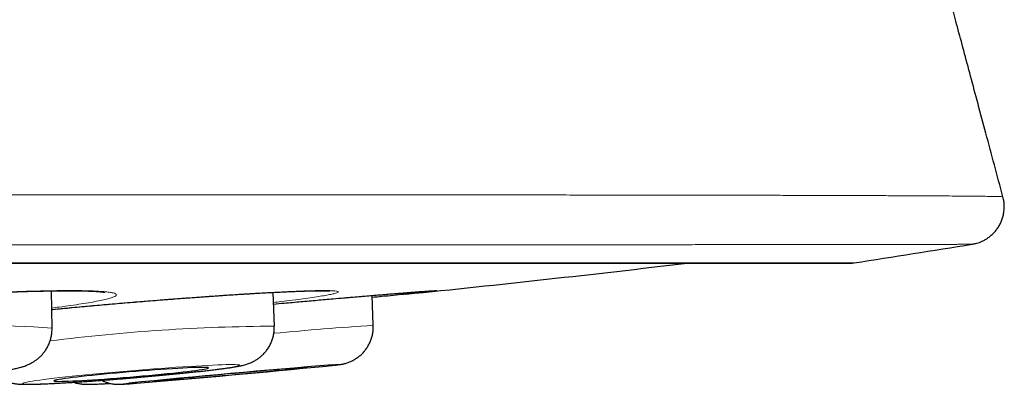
# Model space of a CAD drawing. Header units: millimetres. Extents: x 8 to 869, y 12 to 834.
# Tile 18 of 216: x 364.4 to 372.17, y 400.05 to 402.93. Entities that reach past the tile are written whole.
import ezdxf

# ---------------------------------------------------------------- set-up
doc = ezdxf.new("R2010")
doc.units = ezdxf.units.MM

msp = doc.modelspace()

# ---------------------------------------------------------------- linework, layer by layer
at = {"color": 252, "linetype": 'Continuous', "lineweight": 0}
for p, q in [((337.5933, 401.0097), (370.9889, 401.0097)), ((367.1936, 400.5166), (367.1936, 400.5166))]:
    msp.add_line(p, q, dxfattribs=at)
at = {"color": 7, "linetype": 'Continuous', "lineweight": 30}
for p, q in [((337.6236, 401.0073), (370.9585, 401.0073)), ((364.658, 400.4941), (364.6527, 400.7886)), ((366.4128, 400.5097), (366.4043, 400.7767)), ((367.1936, 400.5166), (367.1848, 400.7523)), ((366.4128, 400.5097), (366.4128, 400.5096)), ((364.658, 400.4943), (364.658, 400.4941))]:
    msp.add_line(p, q, dxfattribs=at)
at = {"color": 252, "linetype": 'Continuous', "lineweight": 0, "flags": 128}
for points in [[(366.1381, 400.2015), (366.1357, 400.2033), (366.129, 400.2047), (366.118, 400.2058), (366.1027, 400.2065), (366.0833, 400.2068), (366.0597, 400.2066), (366.0322, 400.2061), (366.0009, 400.2052), (365.9659, 400.204), (365.9275, 400.2023), (365.8857, 400.2003), (365.8409, 400.1979), (365.7932, 400.1951), (365.7429, 400.192), (365.6903, 400.1886), (365.6355, 400.1849), (365.579, 400.181), (365.521, 400.1767), (365.4618, 400.1722), (365.4016, 400.1675), (365.3408, 400.1626), (365.2798, 400.1575), (365.2187, 400.1523), (365.158, 400.147), (365.0979, 400.1416), (365.0387, 400.1361), (364.9808, 400.1306), (364.9244, 400.125), (364.8698, 400.1195), (364.8174, 400.1141), (364.7673, 400.1087), (364.7198, 400.1035), (364.6752, 400.0983), (364.6337, 400.0933), (364.5955, 400.0885), (364.5608, 400.084), (364.5297, 400.0796), (364.5025, 400.0755), (364.4793, 400.0717), (364.4602, 400.0681), (364.4452, 400.0649), (364.4346, 400.062), (364.4282, 400.0595), (364.4262, 400.0573), (364.4285, 400.0554), (364.4352, 400.054), (364.4463, 400.0529), (364.4615, 400.0523), (364.481, 400.052), (364.5045, 400.0521), (364.532, 400.0526), (364.5633, 400.0535), (364.5983, 400.0548), (364.6368, 400.0564), (364.6786, 400.0585), (364.7234, 400.0609), (364.7711, 400.0636), (364.8214, 400.0667), (364.874, 400.0701), (364.9287, 400.0738), (364.9852, 400.0778), (365.0433, 400.082), (365.1025, 400.0865), (365.1627, 400.0912), (365.2234, 400.0961), (365.2845, 400.1012), (365.3456, 400.1064), (365.4063, 400.1117), (365.4664, 400.1172), (365.5256, 400.1226), (365.5835, 400.1282), (365.6399, 400.1337), (365.6944, 400.1392), (365.7469, 400.1446), (365.797, 400.15), (365.8445, 400.1553), (365.8891, 400.1604), (365.9306, 400.1654), (365.9688, 400.1702), (366.0035, 400.1748), (366.0345, 400.1791), (366.0617, 400.1832), (366.0849, 400.1871), (366.1041, 400.1906), (366.119, 400.1938), (366.1297, 400.1967), (366.1361, 400.1993), (366.1381, 400.2015)], [(365.2641, 400.0591), (365.2636, 400.0591), (365.2443, 400.0569), (365.2292, 400.0552), (365.2184, 400.0538), (365.2119, 400.0528), (365.2098, 400.0522), (365.212, 400.052), (365.2186, 400.0521), (365.2295, 400.0527), (365.2446, 400.0537), (365.2639, 400.055), (365.2873, 400.0568), (365.3147, 400.0589), (365.3257, 400.0597)]]:
    msp.add_lwpolyline(points, dxfattribs=at)
at = {"color": 7, "linetype": 'Continuous', "lineweight": 30, "flags": 128}
for points in [[(365.8929, 400.1808), (365.8906, 400.1823), (365.8841, 400.1834), (365.8733, 400.1842), (365.8584, 400.1846), (365.8394, 400.1845), (365.8165, 400.1841), (365.7899, 400.1833), (365.7597, 400.1822), (365.7262, 400.1806), (365.6896, 400.1787), (365.6501, 400.1765), (365.608, 400.1739), (365.5636, 400.171), (365.5173, 400.1678), (365.4693, 400.1644), (365.42, 400.1607), (365.3697, 400.1568), (365.3188, 400.1527), (365.2676, 400.1484), (365.2166, 400.144), (365.166, 400.1395), (365.1163, 400.1349), (365.0676, 400.1303), (365.0205, 400.1257), (364.9753, 400.1211), (364.9322, 400.1165), (364.8915, 400.1121), (364.8536, 400.1077), (364.8187, 400.1036), (364.787, 400.0996), (364.7588, 400.0958), (364.7343, 400.0922), (364.7136, 400.0889), (364.6969, 400.0859), (364.6843, 400.0832), (364.676, 400.0808), (364.6718, 400.0788), (364.672, 400.0771), (364.6764, 400.0758), (364.6851, 400.0749), (364.6979, 400.0743), (364.7149, 400.0741), (364.7358, 400.0743), (364.7606, 400.0749), (364.789, 400.0759), (364.8209, 400.0773), (364.856, 400.079), (364.8941, 400.0811), (364.9349, 400.0835), (364.9782, 400.0862), (365.0236, 400.0893), (365.0708, 400.0926), (365.1195, 400.0962), (365.1693, 400.1), (365.22, 400.104), (365.271, 400.1082), (365.3222, 400.1125), (365.373, 400.117), (365.4233, 400.1215), (365.4725, 400.1261), (365.5204, 400.1308), (365.5666, 400.1354), (365.6108, 400.14), (365.6528, 400.1445), (365.6921, 400.1488), (365.7285, 400.1531), (365.7618, 400.1572), (365.7918, 400.1611), (365.8182, 400.1648), (365.8408, 400.1682), (365.8595, 400.1713), (365.8741, 400.1742), (365.8846, 400.1767), (365.8909, 400.1789), (365.8929, 400.1808)], [(366.6758, 400.1844), (366.6736, 400.1846), (366.6672, 400.1844), (366.6565, 400.1837), (366.6417, 400.1827), (366.6228, 400.1814), (366.6001, 400.1796), (366.5736, 400.1775), (366.5435, 400.1751), (366.5101, 400.1723), (366.4735, 400.1693), (366.4341, 400.1659), (366.3921, 400.1623), (366.3478, 400.1585), (366.3015, 400.1545), (366.2536, 400.1503), (366.2043, 400.1459), (366.1541, 400.1415), (366.1033, 400.1369), (366.0522, 400.1323), (366.0011, 400.1277), (365.9506, 400.1231), (365.9008, 400.1185), (365.8522, 400.114), (365.8051, 400.1096), (365.7598, 400.1054), (365.7166, 400.1013), (365.6759, 400.0974), (365.6379, 400.0938), (365.603, 400.0904), (365.5712, 400.0872), (365.5429, 400.0844), (365.5183, 400.0819), (365.4976, 400.0797), (365.4808, 400.0778), (365.4681, 400.0763), (365.4596, 400.0752), (365.4554, 400.0745), (365.4554, 400.0742), (365.4597, 400.0742), (365.4683, 400.0746), (365.481, 400.0754), (365.4979, 400.0766), (365.5187, 400.0782), (365.5433, 400.0801), (365.5717, 400.0824), (365.6034, 400.085), (365.6385, 400.0879), (365.6765, 400.0911), (365.7172, 400.0946), (365.7604, 400.0983), (365.8057, 400.1022), (365.8529, 400.1063), (365.9015, 400.1106), (365.9513, 400.115), (366.0019, 400.1195), (366.0529, 400.1241), (366.104, 400.1287), (366.1549, 400.1333), (366.2051, 400.1379), (366.2543, 400.1425), (366.3022, 400.1469), (366.3485, 400.1512), (366.3927, 400.1554), (366.4347, 400.1594), (366.4741, 400.1632), (366.5106, 400.1667), (366.544, 400.17), (366.574, 400.173), (366.6004, 400.1757), (366.6231, 400.178), (366.6419, 400.18), (366.6567, 400.1817), (366.6673, 400.183), (366.6737, 400.1839), (366.6758, 400.1844)]]:
    msp.add_lwpolyline(points, dxfattribs=at)
at = {"color": 7, "linetype": 'Continuous', "lineweight": 30}
for centre, radius, start, end in [((354.2911, 509.745), 110.01, 278.730347, 279.222178), ((354.2911, 530.0945), 130, 275.809415, 276.794047), ((370.9585, 401.2073), 0.2, 270, 278.73035), ((372.9904, 323.352), 77.0953, 94.551884, 95.751698), ((358.2079, 487.1671), 87.3977, 274.671432, 275.658774)]:
    msp.add_arc(centre, radius, start, end, dxfattribs=at)
at = {"color": 252, "linetype": 'Continuous', "lineweight": 0}
for centre, radius, start, end in [((364.072, 392.3687), 8.1467, 85.87514, 102.22702), ((366.481, 385.9839), 14.526, 90.26903, 97.27365), ((368.8632, 374.9594), 25.6117, 93.7376, 95.49715), ((366.7342, 401.377), 1.1852, 274.42533, 279.06023), ((366.9256, 399.6297), 0.5769, 90.47253, 95.33108)]:
    msp.add_arc(centre, radius, start, end, dxfattribs=at)
at = {"color": 7, "linetype": 'Continuous', "lineweight": 30}
for points, knots in [([(372.1643, 401.5314), (372.1416, 401.6158), (372.0967, 401.7828), (372.031, 402.0275), (371.9686, 402.2605), (371.9102, 402.4784), (371.856, 402.6812), (371.8058, 402.8687), (371.7599, 403.041), (371.718, 403.1978), (371.6803, 403.3391), (371.6468, 403.465), (371.6175, 403.5752), (371.5923, 403.6698), (371.5724, 403.7446), (371.5567, 403.8039), (371.5431, 403.8549), (371.5282, 403.911), (371.5106, 403.9773), (371.4899, 404.0554), (371.4561, 404.1825), (371.4117, 404.3501), (371.3652, 404.5255), (371.328, 404.666), (371.2996, 404.7736), (371.2734, 404.8726), (371.2503, 404.9599), (371.231, 405.0332), (371.2146, 405.0954), (371.1982, 405.1573), (371.1787, 405.2313), (371.1547, 405.3222), (371.1274, 405.426), (371.0982, 405.5369), (371.0674, 405.6537), (371.0293, 405.7986), (370.9836, 405.9723), (370.943, 406.127), (370.9143, 406.2366), (370.8988, 406.2955), (370.8853, 406.3471), (370.8739, 406.3905), (370.8648, 406.4252), (370.8578, 406.4521), (370.8514, 406.4764), (370.8439, 406.5049), (370.834, 406.5429), (370.8214, 406.5911), (370.8063, 406.6488), (370.7797, 406.7503), (370.7435, 406.8889), (370.7047, 407.0374), (370.6734, 407.1574), (370.6491, 407.2506), (370.6261, 407.3388), (370.6052, 407.4188), (370.5873, 407.4877), (370.5731, 407.5422), (370.5624, 407.5834), (370.5542, 407.6147), (370.5459, 407.6469), (370.5352, 407.688), (370.5209, 407.7429), (370.504, 407.8077), (370.4858, 407.8779), (370.4672, 407.9493), (370.4321, 408.0845), (370.3807, 408.2827), (370.3244, 408.5), (370.28, 408.6718), (370.2482, 408.7948), (370.219, 408.908), (370.1919, 409.0128), (370.1653, 409.1161), (370.1375, 409.2237), (370.1112, 409.3257), (370.0869, 409.4201), (370.0648, 409.506), (370.0421, 409.5945), (370.0186, 409.686), (369.9947, 409.7788), (369.9715, 409.8692), (369.9518, 409.946), (369.9343, 410.0141), (369.9171, 410.0814), (369.8977, 410.1571), (369.8778, 410.2344), (369.8596, 410.3058), (369.8434, 410.3689), (369.8292, 410.4246), (369.8175, 410.4702), (369.8079, 410.5078), (369.8001, 410.5382), (369.793, 410.566), (369.786, 410.5935), (369.7781, 410.6245), (369.7675, 410.6658), (369.7542, 410.718), (369.7388, 410.7782), (369.723, 410.8401), (369.7063, 410.9058), (369.6886, 410.975), (369.6706, 411.0459), (369.654, 411.111), (369.6398, 411.1669), (369.6281, 411.2128), (369.6174, 411.2548), (369.606, 411.2996), (369.5923, 411.3535), (369.576, 411.4174), (369.5588, 411.4854), (369.5411, 411.555), (369.5248, 411.619), (369.5104, 411.676), (369.4972, 411.7281), (369.4833, 411.7828), (369.4668, 411.8479), (369.4481, 411.9216), (369.4278, 412.0019), (369.4044, 412.0944), (369.3794, 412.193), (369.3548, 412.2906), (369.3328, 412.3777), (369.3117, 412.4613), (369.2898, 412.5482), (369.2669, 412.6388), (369.2454, 412.7243), (369.2251, 412.8049), (369.206, 412.881), (369.1864, 412.9586), (369.1667, 413.0372), (369.147, 413.1154), (369.1284, 413.1895), (369.1132, 413.2501), (369.1013, 413.2975), (369.0908, 413.3393), (369.0784, 413.389), (369.0633, 413.449), (369.0472, 413.5132), (369.0317, 413.5754), (369.0177, 413.6311), (369.0043, 413.6846), (368.9917, 413.7352), (368.9798, 413.7826), (368.9689, 413.8263), (368.9573, 413.8726), (368.9437, 413.9274), (368.9265, 413.9959), (368.9066, 414.0758), (368.8844, 414.1647), (368.8618, 414.2556), (368.8377, 414.3522), (368.813, 414.4516), (368.7877, 414.5533), (368.7631, 414.6524), (368.7384, 414.752), (368.713, 414.8543), (368.6866, 414.9606), (368.6624, 415.0584), (368.6407, 415.1463), (368.6219, 415.2222), (368.6041, 415.2939), (368.5884, 415.3579), (368.5741, 415.4158), (368.5591, 415.4764), (368.5418, 415.5464), (368.5239, 415.619), (368.5067, 415.6887), (368.4912, 415.7517), (368.4766, 415.8109), (368.4636, 415.8638), (368.4522, 415.9102), (368.4411, 415.9554), (368.4271, 416.0123), (368.4095, 416.0839), (368.3889, 416.1677), (368.3678, 416.2537), (368.3466, 416.3403), (368.3255, 416.4265), (368.3046, 416.5117), (368.2846, 416.5934), (368.2659, 416.6703), (368.2485, 416.7414), (368.232, 416.8088), (368.2169, 416.8705), (368.202, 416.9317), (368.1868, 416.9941), (368.1708, 417.0598), (368.1552, 417.1238), (368.1409, 417.1826), (368.1272, 417.239), (368.1141, 417.2929), (368.1016, 417.3443), (368.0898, 417.3928), (368.0781, 417.4408), (368.0656, 417.4922), (368.0522, 417.5474), (368.0378, 417.6068), (368.0227, 417.6693), (368.007, 417.7338), (367.9919, 417.7964), (367.9783, 417.8527), (367.9639, 417.9119), (367.9477, 417.9791), (367.9269, 418.0652), (367.9018, 418.1689), (367.8743, 418.283), (367.8468, 418.3971), (367.8212, 418.5036), (367.7962, 418.6073), (367.7737, 418.7011), (367.7529, 418.7876), (367.7333, 418.8696), (367.7131, 418.9537), (367.6942, 419.0325), (367.6764, 419.1068), (367.6589, 419.1801), (367.6402, 419.2585), (367.6246, 419.3238), (367.6118, 419.3775), (367.6017, 419.4195), (367.5908, 419.4654), (367.5797, 419.5119), (367.5695, 419.5548), (367.561, 419.5905), (367.5535, 419.622), (367.5456, 419.6549), (367.5341, 419.7032), (367.5201, 419.7623), (367.5037, 419.831), (367.4872, 419.9006), (367.468, 419.9816), (367.4471, 420.0695), (367.4247, 420.1641), (367.4039, 420.252), (367.3846, 420.3333), (367.3663, 420.4109), (367.3504, 420.4783), (367.3361, 420.5386), (367.3244, 420.5884), (367.312, 420.6406), (367.3, 420.6917), (367.2878, 420.7434), (367.2744, 420.8003), (367.2597, 420.8629), (367.2456, 420.9229), (367.232, 420.9806), (367.218, 421.0403), (367.203, 421.1043), (367.1877, 421.1692), (367.1721, 421.2357), (367.1576, 421.2975), (367.1451, 421.3512), (367.1346, 421.3958), (367.1242, 421.4403), (367.1132, 421.4875), (367.1015, 421.5375), (367.0898, 421.5874), (367.0791, 421.6331), (367.0703, 421.6708), (367.0627, 421.7035), (367.0552, 421.7357), (367.0469, 421.7715), (367.0383, 421.808), (367.0303, 421.8425), (367.0228, 421.8749), (367.0146, 421.9099), (367.0024, 421.9623), (366.9873, 422.0275), (366.971, 422.0972), (366.9574, 422.1561), (366.9455, 422.2074), (366.9339, 422.257), (366.9227, 422.3057), (366.9111, 422.3555), (366.8994, 422.4061), (366.8876, 422.4571), (366.8766, 422.5046), (366.8683, 422.5403), (366.8638, 422.5598), (366.8625, 422.5657)], [0, 0, 0, 0, 0.012093, 0.023942, 0.035075, 0.045489, 0.055177, 0.064137, 0.072363, 0.079852, 0.0866, 0.092604, 0.097863, 0.102372, 0.106131, 0.108553, 0.110841, 0.11343, 0.11659, 0.120323, 0.124614, 0.134779, 0.14433, 0.149722, 0.154893, 0.15972, 0.163892, 0.167393, 0.170221, 0.172797, 0.176242, 0.180823, 0.185802, 0.191084, 0.196668, 0.20248, 0.211782, 0.221513, 0.224642, 0.227494, 0.229959, 0.232037, 0.233727, 0.234927, 0.235884, 0.237204, 0.239012, 0.241309, 0.244096, 0.247272, 0.255819, 0.263916, 0.268522, 0.272968, 0.277253, 0.281131, 0.284413, 0.2871, 0.288923, 0.290309, 0.29158, 0.293525, 0.296183, 0.299425, 0.302801, 0.306205, 0.309636, 0.322111, 0.334494, 0.340678, 0.34669, 0.352105, 0.356876, 0.361681, 0.366851, 0.372261, 0.376248, 0.380339, 0.384547, 0.388902, 0.393408, 0.397806, 0.40179, 0.404373, 0.407536, 0.411401, 0.415186, 0.418582, 0.421587, 0.424203, 0.426527, 0.42811, 0.429561, 0.430882, 0.432077, 0.433486, 0.435306, 0.437979, 0.440939, 0.443888, 0.446826, 0.450311, 0.453777, 0.456941, 0.459603, 0.461763, 0.463492, 0.465601, 0.468155, 0.471185, 0.47472, 0.477853, 0.481125, 0.483857, 0.485977, 0.488563, 0.491669, 0.495262, 0.499088, 0.503116, 0.508459, 0.513165, 0.517031, 0.520884, 0.525103, 0.529426, 0.533805, 0.5373, 0.540924, 0.544652, 0.548389, 0.552128, 0.555799, 0.558949, 0.560765, 0.562558, 0.564911, 0.567847, 0.571104, 0.574069, 0.576715, 0.579044, 0.581693, 0.58393, 0.5858, 0.587924, 0.590529, 0.593613, 0.59769, 0.601917, 0.606285, 0.610635, 0.615689, 0.620453, 0.625113, 0.62982, 0.634635, 0.639694, 0.64496, 0.648588, 0.652213, 0.655755, 0.658806, 0.66131, 0.664002, 0.667434, 0.671279, 0.674349, 0.677357, 0.680252, 0.682772, 0.684882, 0.686866, 0.689201, 0.692993, 0.697054, 0.701134, 0.705233, 0.709369, 0.713416, 0.717349, 0.721003, 0.724349, 0.727472, 0.730587, 0.733139, 0.73618, 0.739456, 0.742494, 0.745281, 0.747818, 0.750511, 0.752948, 0.755131, 0.757415, 0.759778, 0.762436, 0.765265, 0.768227, 0.771324, 0.774441, 0.777126, 0.77933, 0.782858, 0.786679, 0.791575, 0.797599, 0.802896, 0.807802, 0.812727, 0.817643, 0.821133, 0.825018, 0.829274, 0.833058, 0.836204, 0.839859, 0.843493, 0.847342, 0.849136, 0.851124, 0.853307, 0.855655, 0.857739, 0.859399, 0.860716, 0.862218, 0.864073, 0.867578, 0.870606, 0.873826, 0.877467, 0.882109, 0.886306, 0.890895, 0.894587, 0.897854, 0.901907, 0.904156, 0.906412, 0.908972, 0.911571, 0.913658, 0.916302, 0.919653, 0.922537, 0.924826, 0.927841, 0.931002, 0.933907, 0.937053, 0.940431, 0.942681, 0.944669, 0.946754, 0.949, 0.951369, 0.953841, 0.956071, 0.957861, 0.959182, 0.960706, 0.962434, 0.964255, 0.965892, 0.96733, 0.968848, 0.970841, 0.974772, 0.978085, 0.980733, 0.98312, 0.985357, 0.98777, 0.990014, 0.992426, 0.994934, 0.997245, 0.999164, 1, 1, 1, 1]), ([(371.9216, 401.157), (371.9229, 401.1572), (371.9272, 401.1579), (371.937, 401.1598), (371.9512, 401.1631), (371.9687, 401.1682), (371.9895, 401.1758), (372.0128, 401.1865), (372.0371, 401.2005), (372.0611, 401.2176), (372.084, 401.2377), (372.1052, 401.2605), (372.1241, 401.2857), (372.1405, 401.313), (372.1539, 401.3422), (372.1645, 401.3737), (372.1718, 401.4072), (372.1751, 401.4422), (372.1743, 401.4766), (372.1706, 401.5064), (372.1658, 401.5243), (372.1639, 401.5313)], [0, 0, 0, 0, 0.01411, 0.045254, 0.077736, 0.115089, 0.159702, 0.210961, 0.266023, 0.323448, 0.38258, 0.442872, 0.503937, 0.565519, 0.627453, 0.689902, 0.757954, 0.826398, 0.892958, 0.957787, 1, 1, 1, 1]), ([(362.0852, 400.5905), (362.0878, 400.5909), (362.1033, 400.5934), (362.1351, 400.5983), (362.1806, 400.605), (362.2297, 400.6118), (362.2819, 400.6188), (362.3369, 400.6258), (362.3948, 400.6329), (362.4553, 400.6401), (362.5185, 400.6472), (362.584, 400.6544), (362.6517, 400.6615), (362.7215, 400.6686), (362.792, 400.6756), (362.8431, 400.6804), (362.8831, 400.6842), (362.9246, 400.688), (362.9883, 400.6938), (363.0649, 400.7004), (363.1425, 400.707), (363.221, 400.7133), (363.3, 400.7196), (363.3797, 400.7256), (363.4597, 400.7314), (363.5397, 400.7371), (363.6195, 400.7425), (363.6989, 400.7476), (363.7779, 400.7525), (363.8564, 400.7572), (363.9341, 400.7616), (364.0107, 400.7657), (364.0859, 400.7695), (364.1592, 400.7729), (364.2303, 400.7761), (364.2994, 400.7789), (364.3667, 400.7814), (364.4324, 400.7835), (364.4963, 400.7854), (364.5581, 400.7869), (364.6176, 400.7881), (364.6745, 400.789), (364.7286, 400.7896), (364.7795, 400.7898), (364.827, 400.7896), (364.871, 400.7892), (364.9111, 400.7884), (364.9472, 400.7873), (364.9791, 400.786), (365.0064, 400.7845), (365.0295, 400.7828), (365.0477, 400.7811), (365.0611, 400.7795), (365.0698, 400.7782), (365.0749, 400.7773), (365.0753, 400.7772), (365.0756, 400.7771)], [0, 0, 0, 0, 0.003972, 0.023383, 0.042989, 0.062721, 0.082521, 0.102341, 0.122088, 0.142032, 0.161993, 0.181974, 0.201982, 0.222024, 0.242109, 0.261156, 0.264039, 0.274643, 0.294725, 0.314776, 0.334822, 0.354873, 0.37494, 0.395031, 0.415156, 0.435321, 0.455394, 0.475422, 0.495523, 0.515673, 0.535842, 0.555992, 0.576092, 0.596112, 0.615882, 0.635486, 0.655251, 0.675158, 0.695184, 0.715304, 0.735486, 0.755694, 0.775875, 0.795985, 0.815973, 0.835787, 0.855369, 0.874651, 0.893551, 0.911969, 0.929783, 0.947643, 0.962844, 0.97693, 0.989714, 1, 1, 1, 1]), ([(364.6553, 400.6413), (364.6587, 400.6417), (364.687, 400.6444), (364.7411, 400.6496), (364.8179, 400.6568), (364.8957, 400.664), (364.9743, 400.6711), (365.0535, 400.6782), (365.1333, 400.6851), (365.2135, 400.692), (365.2936, 400.6988), (365.3736, 400.7054), (365.4531, 400.7118), (365.5322, 400.7181), (365.6109, 400.7242), (365.6887, 400.7301), (365.7655, 400.7358), (365.8409, 400.7413), (365.9144, 400.7465), (365.9858, 400.7514), (366.0551, 400.756), (366.1226, 400.7604), (366.1886, 400.7645), (366.2528, 400.7684), (366.315, 400.7719), (366.3749, 400.7752), (366.4323, 400.7782), (366.4869, 400.7808), (366.5384, 400.7832), (366.5867, 400.7851), (366.6315, 400.7868), (366.6726, 400.7881), (366.7099, 400.789), (366.7431, 400.7896), (366.772, 400.7899), (366.7968, 400.7898), (366.8176, 400.7895), (366.8333, 400.7891), (366.8441, 400.7885), (366.8501, 400.7881), (366.8528, 400.7877), (366.8523, 400.7878), (366.8522, 400.7878)], [0, 0, 0, 0, 0.003702, 0.030847, 0.057947, 0.085036, 0.112131, 0.139245, 0.16639, 0.19358, 0.220825, 0.247945, 0.275002, 0.302161, 0.329385, 0.356639, 0.383871, 0.411041, 0.43811, 0.464872, 0.491383, 0.518116, 0.545048, 0.572152, 0.599395, 0.626738, 0.654136, 0.681534, 0.708868, 0.736082, 0.763116, 0.789906, 0.81638, 0.842452, 0.868017, 0.892945, 0.918044, 0.942304, 0.962495, 0.980708, 0.99665, 1, 1, 1, 1]), ([(366.4072, 400.6848), (366.4349, 400.6872), (366.5078, 400.6937), (366.6229, 400.7039), (366.752, 400.7152), (366.866, 400.7251), (366.9337, 400.7309), (366.9622, 400.7334)], [0, 0, 0, 0, 0.139762, 0.36746, 0.598406, 0.831003, 1, 1, 1, 1]), ([(366.9599, 400.7331), (366.9793, 400.7348), (367.0209, 400.7384), (367.0818, 400.7436), (367.143, 400.7488), (367.2017, 400.7537), (367.2579, 400.7584), (367.3111, 400.7628), (367.3612, 400.7669), (367.408, 400.7707), (367.4513, 400.7741), (367.491, 400.7773), (367.527, 400.78), (367.559, 400.7825), (367.5873, 400.7845), (367.6121, 400.7863), (367.6332, 400.7877), (367.6497, 400.7887), (367.6616, 400.7894), (367.6688, 400.7897), (367.6723, 400.7899), (367.6722, 400.7898), (367.6722, 400.7898)], [0, 0, 0, 0, 0.048545, 0.103447, 0.158587, 0.213887, 0.269263, 0.324604, 0.379814, 0.434804, 0.489489, 0.543788, 0.597624, 0.650914, 0.703593, 0.756869, 0.810183, 0.862907, 0.909034, 0.950643, 0.985113, 1, 1, 1, 1]), ([(367.6578, 400.7845), (367.6562, 400.7843), (367.646, 400.783), (367.6156, 400.7796), (367.5668, 400.7743), (367.5061, 400.7679), (367.4357, 400.7607), (367.3539, 400.7525), (367.2706, 400.7442), (367.2109, 400.7384), (367.1854, 400.736)], [0, 0, 0, 0, 0.027909, 0.171797, 0.317782, 0.458639, 0.601506, 0.745393, 0.891379, 1, 1, 1, 1]), ([(364.1879, 400.1447), (364.1885, 400.1441), (364.1955, 400.1363), (364.2105, 400.1235), (364.2325, 400.1068), (364.2549, 400.093), (364.2767, 400.0819), (364.2974, 400.0733), (364.3164, 400.0669), (364.3336, 400.0622), (364.3493, 400.0588), (364.3638, 400.0563), (364.3778, 400.0544), (364.3923, 400.053), (364.4088, 400.0518), (364.4311, 400.0509), (364.4578, 400.0506), (364.4889, 400.0509), (364.5208, 400.0516), (364.5555, 400.0526), (364.5934, 400.0541), (364.6334, 400.0559), (364.6758, 400.058), (364.7204, 400.0604), (364.7672, 400.0631), (364.8161, 400.0661), (364.8669, 400.0694), (364.9194, 400.0729), (364.9734, 400.0767), (365.0287, 400.0807), (365.0851, 400.085), (365.1423, 400.0894), (365.2001, 400.094), (365.2582, 400.0988), (365.3164, 400.1037), (365.3744, 400.1087), (365.4321, 400.1139), (365.4891, 400.119), (365.5452, 400.1243), (365.6002, 400.1296), (365.6539, 400.1349), (365.706, 400.1401), (365.7563, 400.1454), (365.8046, 400.1506), (365.8508, 400.1557), (365.8946, 400.1607), (365.936, 400.1657), (365.9749, 400.1705), (366.0112, 400.1752), (366.0449, 400.1799), (366.0763, 400.1845), (366.106, 400.1893), (366.1336, 400.1943), (366.1575, 400.1992), (366.1775, 400.2042), (366.1939, 400.209), (366.2085, 400.2139), (366.2241, 400.2199), (366.2412, 400.2276), (366.2599, 400.2373), (366.2801, 400.2498), (366.3013, 400.2655), (366.3227, 400.2845), (366.3431, 400.3065), (366.3617, 400.3312), (366.378, 400.3582), (366.3915, 400.387), (366.4019, 400.4174), (366.409, 400.4488), (366.413, 400.4797), (366.4126, 400.5001), (366.4125, 400.5097)], [0, 0, 0, 0, 0.000792, 0.009964, 0.018852, 0.0274, 0.035527, 0.043154, 0.050295, 0.057115, 0.063921, 0.071026, 0.078847, 0.088002, 0.099465, 0.115308, 0.140192, 0.160573, 0.179806, 0.200115, 0.219685, 0.238846, 0.25776, 0.276515, 0.29516, 0.313728, 0.332238, 0.350707, 0.369143, 0.387556, 0.405951, 0.424332, 0.442705, 0.461071, 0.479435, 0.497799, 0.516165, 0.534536, 0.552915, 0.571306, 0.589713, 0.608141, 0.626596, 0.645088, 0.663628, 0.682231, 0.700921, 0.719731, 0.738715, 0.757964, 0.777639, 0.798075, 0.820119, 0.841319, 0.855674, 0.86445, 0.872349, 0.879739, 0.887049, 0.894577, 0.902675, 0.911446, 0.920758, 0.930417, 0.940288, 0.950293, 0.960381, 0.970525, 0.980705, 0.990909, 1, 1, 1, 1]), ([(366.8292, 400.1956), (366.8334, 400.1961), (366.8469, 400.1975), (366.8663, 400.1995), (366.8877, 400.2019), (366.906, 400.204), (366.9199, 400.2057), (366.9309, 400.2072), (366.9397, 400.2085), (366.9482, 400.2101), (366.9568, 400.2118), (366.9674, 400.2143), (366.9807, 400.218), (366.9973, 400.2234), (367.0174, 400.2316), (367.0398, 400.2428), (367.0632, 400.2571), (367.0862, 400.2745), (367.1083, 400.2948), (367.1287, 400.3178), (367.147, 400.3433), (367.1627, 400.3708), (367.1754, 400.4001), (367.1851, 400.4308), (367.1913, 400.4624), (367.1942, 400.4912), (367.1935, 400.5093), (367.1933, 400.5166)], [0, 0, 0, 0, 0.0328811, 0.1067549, 0.1815649, 0.2582865, 0.3399285, 0.391796, 0.4282883, 0.4482351, 0.466594, 0.4844334, 0.5032185, 0.525744, 0.5537938, 0.5861319, 0.6205734, 0.6568025, 0.694431, 0.7330103, 0.7722173, 0.8118422, 0.8517507, 0.8918545, 0.9320932, 0.9724233, 1, 1, 1, 1]), ([(362.347, 400.3306), (362.3473, 400.3277), (362.3485, 400.3136), (362.3543, 400.289), (362.3644, 400.2577), (362.3777, 400.2285), (362.3935, 400.2014), (362.4115, 400.1768), (362.4312, 400.1547), (362.4521, 400.1354), (362.4737, 400.1187), (362.4953, 400.1049), (362.5164, 400.0936), (362.5365, 400.0846), (362.5556, 400.0775), (362.5737, 400.0719), (362.5913, 400.0674), (362.6093, 400.0637), (362.6288, 400.0605), (362.6526, 400.0574), (362.6815, 400.0549), (362.7149, 400.0529), (362.7503, 400.0517), (362.7875, 400.0509), (362.8271, 400.0507), (362.8697, 400.0508), (362.9142, 400.0514), (362.9606, 400.0523), (363.0089, 400.0536), (363.0592, 400.0553), (363.1111, 400.0573), (363.1647, 400.0596), (363.2196, 400.0622), (363.2758, 400.0651), (363.3329, 400.0683), (363.3907, 400.0718), (363.4491, 400.0755), (363.5078, 400.0795), (363.5666, 400.0837), (363.6251, 400.0881), (363.6832, 400.0927), (363.7407, 400.0974), (363.7972, 400.1024), (363.8526, 400.1074), (363.9067, 400.1126), (363.9592, 400.1179), (364.01, 400.1232), (364.0589, 400.1287), (364.1057, 400.1341), (364.1503, 400.1397), (364.1927, 400.1453), (364.2328, 400.1509), (364.2707, 400.1567), (364.3067, 400.1627), (364.3415, 400.1691), (364.3758, 400.1763), (364.4056, 400.1837), (364.4309, 400.1913), (364.4505, 400.1982), (364.4685, 400.2055), (364.4869, 400.2142), (364.506, 400.2246), (364.5259, 400.2373), (364.5464, 400.2527), (364.567, 400.2712), (364.587, 400.2927), (364.6055, 400.317), (364.6218, 400.3437), (364.6355, 400.3724), (364.6462, 400.4027), (364.6537, 400.4341), (364.6578, 400.4648), (364.6578, 400.4849), (364.6578, 400.4941)], [0, 0, 0, 0, 0.002667, 0.012908, 0.022912, 0.032696, 0.04227, 0.051635, 0.060786, 0.069706, 0.078365, 0.086727, 0.094783, 0.102599, 0.110352, 0.118285, 0.126704, 0.136087, 0.147136, 0.161093, 0.180955, 0.202535, 0.222263, 0.240912, 0.260575, 0.279545, 0.2981, 0.316395, 0.334513, 0.352508, 0.370413, 0.388251, 0.406039, 0.423789, 0.441512, 0.459214, 0.476902, 0.494581, 0.512257, 0.529933, 0.547613, 0.565302, 0.583006, 0.600729, 0.61848, 0.636266, 0.6541, 0.671996, 0.689973, 0.708061, 0.7263, 0.744753, 0.763524, 0.782796, 0.802926, 0.824776, 0.847922, 0.861874, 0.872066, 0.881183, 0.889658, 0.897936, 0.90625, 0.914838, 0.923803, 0.933097, 0.942621, 0.952287, 0.96204, 0.971844, 0.981679, 0.991534, 1, 1, 1, 1]), ([(364.8283, 400.0669), (364.8322, 400.0656), (364.842, 400.0623), (364.857, 400.0588), (364.8723, 400.0558), (364.8858, 400.0538), (364.8978, 400.0525), (364.9091, 400.0516), (364.9205, 400.051), (364.9334, 400.0507), (364.9521, 400.0507), (364.9749, 400.0512), (365.0029, 400.0522), (365.0311, 400.0535), (365.0626, 400.0552), (365.0913, 400.0568), (365.1104, 400.058), (365.1167, 400.0584)], [0, 0, 0, 0, 0.022672, 0.057665, 0.090119, 0.121976, 0.155286, 0.192221, 0.236183, 0.292424, 0.372045, 0.518768, 0.627552, 0.731245, 0.840737, 0.947045, 1, 1, 1, 1]), ([(365.0497, 400.0823), (365.0516, 400.0813), (365.0609, 400.0764), (365.078, 400.0696), (365.1002, 400.0622), (365.1208, 400.0572), (365.1386, 400.054), (365.1533, 400.0522), (365.1652, 400.0513), (365.1747, 400.0509), (365.1827, 400.0507), (365.1897, 400.0507), (365.1966, 400.0509), (365.2044, 400.0512), (365.2152, 400.0517), (365.2297, 400.0526), (365.2493, 400.0539), (365.2721, 400.0556), (365.2965, 400.0574), (365.3145, 400.0588), (365.3224, 400.0594)], [0, 0, 0, 0, 0.011685, 0.057398, 0.100414, 0.139711, 0.173814, 0.202258, 0.226772, 0.250048, 0.274726, 0.303027, 0.338721, 0.387729, 0.46364, 0.581476, 0.689568, 0.80445, 0.914237, 1, 1, 1, 1])]:
    msp.add_open_spline(points, degree=3, knots=knots, dxfattribs=at)
at = {"color": 252, "linetype": 'Continuous', "lineweight": 0}
for points, knots in [([(354.2911, 401.5482), (354.3914, 401.5482), (354.592, 401.5482), (354.893, 401.5482), (355.1939, 401.5482), (355.5276, 401.5481), (355.8939, 401.5481), (356.2924, 401.5481), (356.6904, 401.5481), (357.0879, 401.5481), (357.4845, 401.5481), (357.8785, 401.5481), (358.2699, 401.5482), (358.6584, 401.5482), (359.0452, 401.5483), (359.4303, 401.5483), (359.8133, 401.5484), (360.1644, 401.5484), (360.484, 401.5484), (360.7729, 401.5484), (361.06, 401.5484), (361.3742, 401.5484), (361.7145, 401.5484), (362.0798, 401.5484), (362.4417, 401.5483), (362.7999, 401.5483), (363.1543, 401.5482), (363.4998, 401.5481), (363.8365, 401.5481), (364.1644, 401.548), (364.4881, 401.5479), (364.8073, 401.5479), (365.122, 401.5478), (365.4256, 401.5477), (365.7184, 401.5477), (366.0007, 401.5476), (366.2782, 401.5475), (366.5508, 401.5474), (366.8182, 401.5472), (367.0805, 401.547), (367.3373, 401.5468), (367.5745, 401.5466), (367.7929, 401.5464), (367.9934, 401.5462), (368.19, 401.546), (368.402, 401.5458), (368.6278, 401.5456), (368.8654, 401.5453), (369.0959, 401.545), (369.3192, 401.5447), (369.5351, 401.5444), (369.7407, 401.5441), (369.9361, 401.5438), (370.1215, 401.5434), (370.2997, 401.5431), (370.4704, 401.5427), (370.6335, 401.5423), (370.7778, 401.5419), (370.905, 401.5415), (371.0169, 401.5411), (371.1237, 401.5407), (371.2358, 401.5403), (371.3512, 401.5398), (371.4676, 401.5392), (371.5753, 401.5386), (371.6743, 401.5381), (371.7645, 401.5375), (371.8446, 401.5369), (371.9151, 401.5363), (371.9762, 401.5357), (372.029, 401.535), (372.0732, 401.5344), (372.109, 401.5338), (372.1339, 401.5332), (372.1504, 401.5326), (372.16, 401.532), (372.1644, 401.5316), (372.1639, 401.5313), (372.1637, 401.5312)], [0, 0, 0, 0, 0.010711, 0.021422, 0.032145, 0.042868, 0.057122, 0.071378, 0.085632, 0.099951, 0.114272, 0.128591, 0.14281, 0.157031, 0.17125, 0.185533, 0.199818, 0.214101, 0.225096, 0.236092, 0.247101, 0.25811, 0.272485, 0.286862, 0.301237, 0.315679, 0.330123, 0.344565, 0.358475, 0.372386, 0.386296, 0.400265, 0.414236, 0.428205, 0.441382, 0.454565, 0.467769, 0.480973, 0.4942, 0.507427, 0.520675, 0.53393, 0.544946, 0.555962, 0.566991, 0.57802, 0.59242, 0.606822, 0.621222, 0.635688, 0.650156, 0.664622, 0.678554, 0.692488, 0.70642, 0.720412, 0.734406, 0.748399, 0.759454, 0.770509, 0.781578, 0.792646, 0.807099, 0.821554, 0.836007, 0.850527, 0.865049, 0.879569, 0.893553, 0.90754, 0.921524, 0.935569, 0.949616, 0.963661, 0.974442, 0.985223, 0.996016, 1, 1, 1, 1]), ([(371.9216, 401.1572), (371.9217, 401.1571), (371.9223, 401.157), (371.9137, 401.1568), (371.8972, 401.1566), (371.8748, 401.1564), (371.8494, 401.1562), (371.8187, 401.156), (371.779, 401.1558), (371.7284, 401.1556), (371.6645, 401.1554), (371.5917, 401.1553), (371.5098, 401.1551), (371.4189, 401.1549), (371.3204, 401.1548), (371.2147, 401.1547), (371.1021, 401.1545), (370.9813, 401.1544), (370.8522, 401.1543), (370.7148, 401.1542), (370.5797, 401.1541), (370.449, 401.1539), (370.3244, 401.1538), (370.1948, 401.1537), (370.0468, 401.1536), (369.8784, 401.1534), (369.6878, 401.1533), (369.4891, 401.1532), (369.2823, 401.153), (369.0674, 401.1529), (368.8477, 401.1528), (368.6236, 401.1528), (368.3955, 401.1527), (368.1603, 401.1526), (367.9181, 401.1526), (367.6689, 401.1526), (367.4184, 401.1525), (367.167, 401.1525), (366.9152, 401.1524), (366.6577, 401.1524), (366.3943, 401.1523), (366.1251, 401.1523), (365.8501, 401.1522), (365.57, 401.1521), (365.3011, 401.1521), (365.0446, 401.152), (364.8013, 401.152), (364.5549, 401.152), (364.2798, 401.1519), (363.9752, 401.1519), (363.6398, 401.1519), (363.2992, 401.1519), (362.9534, 401.1519), (362.6027, 401.1519), (362.252, 401.152), (361.9017, 401.152), (361.5522, 401.152), (361.1987, 401.152), (360.8412, 401.152), (360.4801, 401.152), (360.1418, 401.152), (359.8271, 401.152), (359.5367, 401.152), (359.2446, 401.1519), (358.921, 401.1519), (358.5655, 401.1519), (358.1778, 401.1519), (357.7875, 401.1519), (357.3947, 401.1519), (356.9998, 401.1519), (356.6083, 401.152), (356.2206, 401.152), (355.8368, 401.152), (355.4518, 401.1521), (355.0656, 401.1521), (354.6784, 401.1521), (354.4202, 401.1521), (354.2911, 401.1521)], [0, 0, 0, 0, 0.004442, 0.019172, 0.033902, 0.044984, 0.056067, 0.067163, 0.078259, 0.092747, 0.107236, 0.121724, 0.136278, 0.150834, 0.165389, 0.179406, 0.193426, 0.207443, 0.221523, 0.235603, 0.249683, 0.260726, 0.271769, 0.282826, 0.293883, 0.308319, 0.322758, 0.337195, 0.351698, 0.366203, 0.380706, 0.394674, 0.408644, 0.422612, 0.43664, 0.45067, 0.464698, 0.477889, 0.49108, 0.504294, 0.517508, 0.530791, 0.544075, 0.557381, 0.570688, 0.581714, 0.592739, 0.603778, 0.614817, 0.629229, 0.643643, 0.658055, 0.672533, 0.687013, 0.701491, 0.715436, 0.729382, 0.743327, 0.757333, 0.771341, 0.785347, 0.796372, 0.807397, 0.818435, 0.829473, 0.843885, 0.858298, 0.87271, 0.887189, 0.901669, 0.916147, 0.930091, 0.944038, 0.957982, 0.971987, 0.985995, 1, 1, 1, 1]), ([(362.8681, 400.6833), (362.9123, 400.6874), (363.001, 400.6955), (363.1388, 400.7072), (363.2786, 400.7185), (363.4199, 400.7291), (363.5616, 400.7391), (363.703, 400.7484), (363.8428, 400.757), (363.98, 400.7647), (364.1136, 400.7714), (364.2428, 400.7773), (364.3668, 400.7821), (364.4844, 400.786), (364.5948, 400.7887), (364.6974, 400.7904), (364.7915, 400.7911), (364.8763, 400.7907), (364.951, 400.7891), (365.0154, 400.7865), (365.0691, 400.7829), (365.1115, 400.7782), (365.1422, 400.7725), (365.1611, 400.7659), (365.1683, 400.7584), (365.1635, 400.75), (365.1466, 400.7408), (365.1179, 400.7309), (365.0778, 400.7204), (365.0265, 400.7092), (364.9639, 400.6976), (364.8909, 400.6855), (364.8077, 400.6731), (364.7292, 400.6622), (364.6751, 400.6555), (364.6551, 400.653)], [0, 0, 0, 0, 0.030634, 0.061377, 0.092121, 0.122755, 0.153389, 0.184132, 0.214876, 0.24551, 0.276144, 0.306887, 0.337631, 0.368265, 0.398899, 0.429642, 0.460386, 0.49102, 0.521654, 0.552397, 0.58314, 0.613774, 0.644408, 0.675152, 0.705895, 0.736529, 0.767163, 0.797907, 0.82865, 0.859284, 0.889918, 0.920662, 0.951405, 0.982039, 1, 1, 1, 1]), ([(364.6553, 400.6415), (364.6887, 400.6448), (364.7664, 400.6523), (364.8929, 400.664), (365.0326, 400.6766), (365.1737, 400.6889), (365.3153, 400.7008), (365.4565, 400.7123), (365.5961, 400.7233), (365.7331, 400.7337), (365.8665, 400.7434), (365.9957, 400.7524), (366.1195, 400.7605), (366.2369, 400.7678), (366.3471, 400.7742), (366.4496, 400.7796), (366.5436, 400.784), (366.6282, 400.7874), (366.7028, 400.7896), (366.7671, 400.7909), (366.8206, 400.791), (366.863, 400.7901), (366.8935, 400.7881), (366.9123, 400.785), (366.9194, 400.7809), (366.9146, 400.7758), (366.8977, 400.7697), (366.8689, 400.7626), (366.8288, 400.7547), (366.7775, 400.746), (366.7149, 400.7364), (366.6419, 400.7262), (366.5587, 400.7154), (366.4804, 400.7057), (366.4266, 400.6994), (366.4068, 400.6971)], [0, 0, 0, 0, 0.023249, 0.054232, 0.085215, 0.116088, 0.146961, 0.177944, 0.208927, 0.2398, 0.270673, 0.301656, 0.33264, 0.363513, 0.394385, 0.425369, 0.456352, 0.487225, 0.518098, 0.549081, 0.580064, 0.610937, 0.64181, 0.672793, 0.703776, 0.734649, 0.765522, 0.796505, 0.827489, 0.858362, 0.889234, 0.920218, 0.951201, 0.982074, 1, 1, 1, 1]), ([(366.9622, 400.7334), (366.9737, 400.7344), (367.0241, 400.7387), (367.1073, 400.7458), (367.2111, 400.7546), (367.307, 400.7625), (367.3933, 400.7696), (367.4697, 400.7757), (367.5355, 400.7808), (367.5913, 400.785), (367.6356, 400.7881), (367.6682, 400.7901), (367.6891, 400.791), (367.6985, 400.7909), (367.6954, 400.7897), (367.6825, 400.7876), (367.6655, 400.7855), (367.6578, 400.7845)], [0, 0, 0, 0, 0.020535, 0.090334, 0.161129, 0.232429, 0.304769, 0.374568, 0.445362, 0.516663, 0.589003, 0.658801, 0.729596, 0.800896, 0.873236, 0.943035, 1, 1, 1, 1])]:
    msp.add_open_spline(points, degree=3, knots=knots, dxfattribs=at)

doc.saveas('drawing.dxf')
